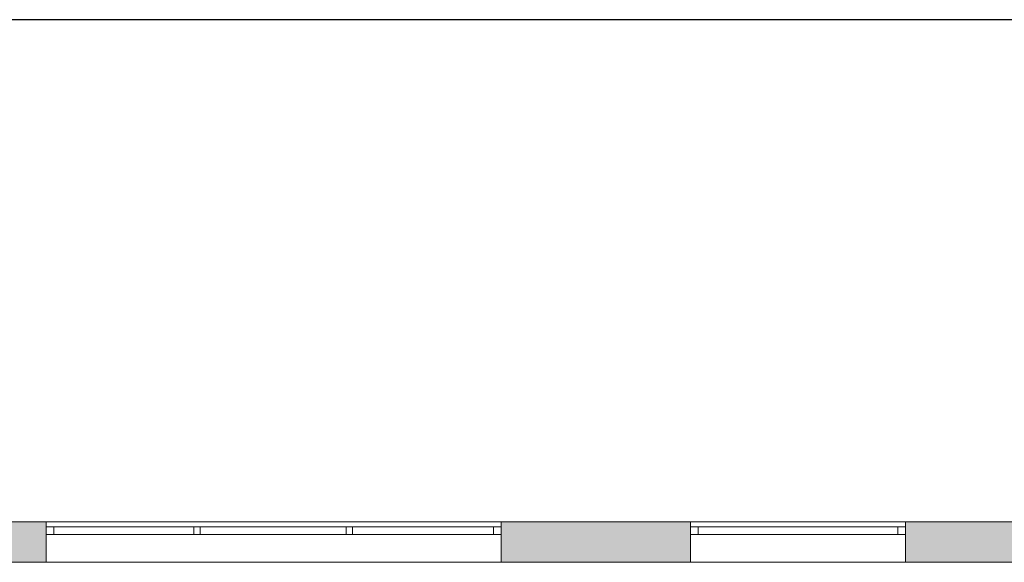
# Model space of a CAD drawing. Header units: inches. Extents: x 15 to 546804, y -66 to 267312.
# Tile 91 of 256: x 401322 to 409114, y 76318 to 80614. Entities that reach past the tile are written whole.
import ezdxf

# ---------------------------------------------------------------- set-up
doc = ezdxf.new("R2010")
doc.units = ezdxf.units.IN
doc.header["$MEASUREMENT"] = 0
doc.layers.add('Zone-1', color=4, linetype='Continuous')

msp = doc.modelspace()

# ---------------------------------------------------------------- hatches: boundary and pattern name
at = {"layer": 'Zone-1', "lineweight": 20}
h = msp.add_hatch(color=7, dxfattribs=at)
h.dxf.hatch_style = 1
h.paths.add_polyline_path([(415058.6, 76637.8), (413431.5, 76637.8), (413431.5, 76317.8), (415058.6, 76317.8)])
h.paths.add_polyline_path([(409831.5, 76637.8), (408331.5, 76637.8), (408331.5, 76317.8), (409831.5, 76317.8)])
h.paths.add_polyline_path([(406631.5, 76637.8), (405131.5, 76637.8), (405131.5, 76317.8), (406631.5, 76317.8)])
h.paths.add_polyline_path([(401531.5, 76637.8), (399780.6, 76637.8), (399780.6, 76317.8), (401531.5, 76317.8)])

# ---------------------------------------------------------------- linework, layer by layer
at = {"color": 7, "lineweight": 20}
for p, q in [((399780.6, 76637.8), (415380.6, 76637.8)), ((399780.6, 76637.8, 300), (415380.6, 76637.8, 300)), ((399780.6, 76637.8, 7500), (415380.6, 76637.8, 7500)), ((399780.6, 76637.8, 3000), (415380.6, 76637.8, 3000)), ((399780.6, 76637.8, 7500), (415380.6, 76637.8, 7500)), ((399780.6, 76637.8), (415380.6, 76637.8)), ((401531.5, 76637.8, 6041.3), (405131.5, 76637.8, 6041.3)), ((401531.5, 76637.8, 4441.3), (401531.5, 76637.8, 6041.3)), ((405131.5, 76637.8, 4441.3), (401531.5, 76637.8, 4441.3)), ((401531.5, 76637.8, 4441.3), (401531.5, 76537.8, 4441.3)), ((401531.5, 76637.8, 6041.3), (401531.5, 76537.8, 6041.3)), ((401531.5, 76637.8, 6041.3), (405131.5, 76637.8, 6041.3)), ((401531.5, 76637.8, 4441.3), (401531.5, 76637.8, 6041.3)), ((405131.5, 76637.8, 4441.3), (401531.5, 76637.8, 4441.3)), ((401531.5, 76637.8, 6041.3), (401531.5, 76317.8, 6041.3)), ((401531.5, 76637.8, 4441.3), (401531.5, 76317.8, 4441.3)), ((405131.5, 76637.8, 4441.3), (405131.5, 76537.8, 4441.3)), ((405131.5, 76637.8, 6041.3), (405131.5, 76637.8, 4441.3)), ((405131.5, 76637.8, 6041.3), (405131.5, 76537.8, 6041.3)), ((405131.5, 76637.8, 6041.3), (405131.5, 76637.8, 4441.3)), ((405131.5, 76637.8, 6041.3), (405131.5, 76317.8, 6041.3)), ((405131.5, 76637.8, 4441.3), (405131.5, 76317.8, 4441.3)), ((406631.5, 76637.8, 4441.3), (408331.5, 76637.8, 4441.3)), ((406631.5, 76637.8, 4441.3), (406631.5, 76537.8, 4441.3)), ((408331.5, 76637.8, 6041.3), (406631.5, 76637.8, 6041.3)), ((406631.5, 76637.8, 4441.3), (406631.5, 76637.8, 6041.3)), ((406631.5, 76637.8, 6041.3), (406631.5, 76537.8, 6041.3)), ((406631.5, 76637.8, 4441.3), (408331.5, 76637.8, 4441.3)), ((408331.5, 76637.8, 6041.3), (406631.5, 76637.8, 6041.3)), ((406631.5, 76637.8, 4441.3), (406631.5, 76637.8, 6041.3)), ((406631.5, 76637.8, 4441.3), (406631.5, 76317.8, 4441.3)), ((406631.5, 76637.8, 6041.3), (406631.5, 76317.8, 6041.3)), ((408331.5, 76637.8, 4441.3), (408331.5, 76637.8, 6041.3)), ((408331.5, 76637.8, 4441.3), (408331.5, 76537.8, 4441.3)), ((408331.5, 76637.8, 6041.3), (408331.5, 76537.8, 6041.3)), ((408331.5, 76637.8, 4441.3), (408331.5, 76637.8, 6041.3)), ((408331.5, 76637.8, 4441.3), (408331.5, 76317.8, 4441.3)), ((408331.5, 76637.8, 6041.3), (408331.5, 76317.8, 6041.3)), ((401531.5, 76597.8, 4441.3), (405131.5, 76597.8, 4441.3)), ((401531.5, 76597.8, 4441.3), (401531.5, 76537.8, 4441.3)), ((405131.5, 76597.8, 6041.3), (401531.5, 76597.8, 6041.3)), ((401531.5, 76597.8, 6041.3), (401531.5, 76537.8, 6041.3)), ((401531.5, 76597.8, 6041.3), (401531.5, 76597.8, 4441.3)), ((401531.5, 76537.8, 6041.3), (405131.5, 76537.8, 6041.3)), ((405131.5, 76537.8, 4441.3), (401531.5, 76537.8, 4441.3)), ((401531.5, 76537.8, 4441.3), (401531.5, 76537.8, 6041.3)), ((401531.5, 76537.8, 4441.3), (405131.5, 76537.8, 4441.3)), ((405131.5, 76537.8, 6041.3), (401531.5, 76537.8, 6041.3)), ((401531.5, 76537.8, 6041.3), (401531.5, 76537.8, 4441.3)), ((405071.5, 76597.8, 4501.3), (401591.5, 76597.8, 4501.3)), ((401591.5, 76597.8, 4501.3), (401591.5, 76537.8, 4501.3)), ((401591.5, 76597.8, 4501.3), (401591.5, 76597.8, 5981.3)), ((401591.5, 76597.8, 5981.3), (401591.5, 76537.8, 5981.3)), ((401591.5, 76597.8, 5981.3), (405071.5, 76597.8, 5981.3)), ((405071.5, 76537.8, 4501.3), (401591.5, 76537.8, 4501.3)), ((401591.5, 76537.8, 4501.3), (401591.5, 76537.8, 5981.3)), ((401591.5, 76537.8, 5981.3), (405071.5, 76537.8, 5981.3)), ((402699.5, 76597.8, 5981.3), (402749.5, 76597.8, 5981.3)), ((402699.5, 76597.8, 5981.3), (402699.5, 76537.8, 5981.3)), ((402699.5, 76597.8, 4501.3), (402699.5, 76597.8, 5981.3)), ((402699.5, 76597.8, 4501.3), (402699.5, 76537.8, 4501.3)), ((402749.5, 76597.8, 4501.3), (402699.5, 76597.8, 4501.3)), ((402699.5, 76537.8, 5981.3), (402749.5, 76537.8, 5981.3)), ((402699.5, 76537.8, 4501.3), (402699.5, 76537.8, 5981.3)), ((402749.5, 76537.8, 4501.3), (402699.5, 76537.8, 4501.3)), ((402749.5, 76597.8, 5981.3), (402749.5, 76537.8, 5981.3)), ((402749.5, 76597.8, 5981.3), (402749.5, 76597.8, 4501.3)), ((402749.5, 76597.8, 4501.3), (402749.5, 76537.8, 4501.3)), ((402749.5, 76537.8, 5981.3), (402749.5, 76537.8, 4501.3)), ((403906.5, 76597.8, 5981.3), (403956.5, 76597.8, 5981.3)), ((403906.5, 76597.8, 5981.3), (403906.5, 76537.8, 5981.3)), ((403906.5, 76597.8, 4501.3), (403906.5, 76597.8, 5981.3)), ((403906.5, 76597.8, 4501.3), (403906.5, 76537.8, 4501.3)), ((403956.5, 76597.8, 4501.3), (403906.5, 76597.8, 4501.3)), ((403906.5, 76537.8, 5981.3), (403956.5, 76537.8, 5981.3)), ((403906.5, 76537.8, 4501.3), (403906.5, 76537.8, 5981.3)), ((403956.5, 76537.8, 4501.3), (403906.5, 76537.8, 4501.3)), ((403956.5, 76597.8, 5981.3), (403956.5, 76537.8, 5981.3)), ((403956.5, 76597.8, 5981.3), (403956.5, 76597.8, 4501.3)), ((403956.5, 76597.8, 4501.3), (403956.5, 76537.8, 4501.3)), ((403956.5, 76537.8, 5981.3), (403956.5, 76537.8, 4501.3)), ((405071.5, 76597.8, 5981.3), (405071.5, 76597.8, 4501.3)), ((405071.5, 76597.8, 4501.3), (405071.5, 76537.8, 4501.3)), ((405071.5, 76597.8, 5981.3), (405071.5, 76537.8, 5981.3)), ((405071.5, 76537.8, 5981.3), (405071.5, 76537.8, 4501.3)), ((405131.5, 76597.8, 4441.3), (405131.5, 76537.8, 4441.3)), ((405131.5, 76597.8, 6041.3), (405131.5, 76537.8, 6041.3)), ((405131.5, 76597.8, 4441.3), (405131.5, 76597.8, 6041.3)), ((405131.5, 76537.8, 6041.3), (405131.5, 76537.8, 4441.3)), ((405131.5, 76537.8, 4441.3), (405131.5, 76537.8, 6041.3)), ((406631.5, 76597.8, 4441.3), (408331.5, 76597.8, 4441.3)), ((406631.5, 76597.8, 4441.3), (406631.5, 76537.8, 4441.3)), ((408331.5, 76597.8, 6041.3), (406631.5, 76597.8, 6041.3)), ((406631.5, 76597.8, 6041.3), (406631.5, 76537.8, 6041.3)), ((406631.5, 76597.8, 6041.3), (406631.5, 76597.8, 4441.3)), ((406631.5, 76537.8, 4441.3), (408331.5, 76537.8, 4441.3)), ((406631.5, 76537.8, 4441.3), (406631.5, 76537.8, 6041.3)), ((408331.5, 76537.8, 6041.3), (406631.5, 76537.8, 6041.3)), ((406631.5, 76537.8, 4441.3), (408331.5, 76537.8, 4441.3)), ((408331.5, 76537.8, 6041.3), (406631.5, 76537.8, 6041.3)), ((406631.5, 76537.8, 6041.3), (406631.5, 76537.8, 4441.3)), ((408271.5, 76597.8, 4501.3), (406691.5, 76597.8, 4501.3)), ((406691.5, 76597.8, 4501.3), (406691.5, 76537.8, 4501.3)), ((406691.5, 76597.8, 4501.3), (406691.5, 76597.8, 5981.3)), ((406691.5, 76597.8, 5981.3), (406691.5, 76537.8, 5981.3)), ((406691.5, 76597.8, 5981.3), (408271.5, 76597.8, 5981.3)), ((408271.5, 76537.8, 4501.3), (406691.5, 76537.8, 4501.3)), ((406691.5, 76537.8, 4501.3), (406691.5, 76537.8, 5981.3)), ((406691.5, 76537.8, 5981.3), (408271.5, 76537.8, 5981.3)), ((408271.5, 76597.8, 5981.3), (408271.5, 76597.8, 4501.3)), ((408271.5, 76597.8, 4501.3), (408271.5, 76537.8, 4501.3)), ((408271.5, 76597.8, 5981.3), (408271.5, 76537.8, 5981.3)), ((408271.5, 76537.8, 5981.3), (408271.5, 76537.8, 4501.3)), ((408331.5, 76597.8, 4441.3), (408331.5, 76537.8, 4441.3)), ((408331.5, 76597.8, 6041.3), (408331.5, 76537.8, 6041.3)), ((408331.5, 76597.8, 4441.3), (408331.5, 76597.8, 6041.3)), ((408331.5, 76537.8, 4441.3), (408331.5, 76537.8, 6041.3)), ((408331.5, 76537.8, 4441.3), (408331.5, 76537.8, 6041.3)), ((399780.6, 76317.8, 3000), (415380.6, 76317.8, 3000)), ((399780.6, 76317.8, 7500), (415380.6, 76317.8, 7500)), ((400098.6, 76317.8, 3800), (415058.6, 76317.8, 3800)), ((400098.6, 76317.8, 3000), (415058.6, 76317.8, 3000)), ((401531.5, 76317.8, 6041.3), (405131.5, 76317.8, 6041.3)), ((405131.5, 76317.8, 4441.3), (401531.5, 76317.8, 4441.3)), ((401531.5, 76317.8, 4441.3), (401531.5, 76317.8, 6041.3)), ((405131.5, 76317.8, 6041.3), (405131.5, 76317.8, 4441.3)), ((406631.5, 76317.8, 4441.3), (408331.5, 76317.8, 4441.3)), ((406631.5, 76317.8, 4441.3), (406631.5, 76317.8, 6041.3)), ((408331.5, 76317.8, 6041.3), (406631.5, 76317.8, 6041.3)), ((408331.5, 76317.8, 4441.3), (408331.5, 76317.8, 6041.3))]:
    msp.add_line(p, q, dxfattribs=at)
msp.add_lwpolyline([(394785, 48450), (419019, 48450), (419019, 80614), (394785, 80614)], close=True)
for points, invisible_edges in [([(399780.6, 76637.8, 300), (415380.6, 76637.8), (399780.6, 76637.8)], 1), ([(415380.6, 76637.8), (399780.6, 76637.8, 300), (415380.6, 76637.8, 300)], 1), ([(399780.6, 76637.8, 3000), (401531.5, 76637.8, 4441.3), (415380.6, 76637.8, 3000)], 3), ([(401531.5, 76637.8, 4441.3), (399780.6, 76637.8, 3000), (399780.6, 76637.8, 7500)], 13), ([(401531.5, 76637.8, 4441.3), (399780.6, 76637.8, 7500), (401531.5, 76637.8, 6041.3)], 3), ([(401531.5, 76637.8, 6041.3), (399780.6, 76637.8, 7500), (405131.5, 76637.8, 6041.3)], 3), ([(406631.5, 76637.8, 6041.3), (399780.6, 76637.8, 7500), (408331.5, 76637.8, 6041.3)], 3), ([(409831.5, 76637.8, 6041.3), (399780.6, 76637.8, 7500), (413431.5, 76637.8, 6041.3)], 3), ([(415380.6, 76637.8, 7500), (413431.5, 76637.8, 6041.3), (399780.6, 76637.8, 7500)], 3), ([(415380.6, 76637.8, 3000), (399780.6, 76317.8, 3000), (399780.6, 76637.8, 3000)], 1), ([(399780.6, 76317.8, 3000), (415380.6, 76637.8, 3000), (415380.6, 76317.8, 3000)], 1), ([(415380.6, 76317.8, 7500), (399780.6, 76637.8, 7500), (399780.6, 76317.8, 7500)], 1), ([(399780.6, 76637.8, 7500), (415380.6, 76317.8, 7500), (415380.6, 76637.8, 7500)], 1), ([(401531.5, 76637.8, 4441.3), (401531.5, 76537.8, 6041.3), (401531.5, 76537.8, 4441.3)], 1), ([(401531.5, 76537.8, 6041.3), (401531.5, 76637.8, 4441.3), (401531.5, 76637.8, 6041.3)], 1), ([(405131.5, 76637.8, 6041.3), (401531.5, 76537.8, 6041.3), (401531.5, 76637.8, 6041.3)], 1), ([(401531.5, 76537.8, 6041.3), (405131.5, 76637.8, 6041.3), (405131.5, 76537.8, 6041.3)], 1), ([(405131.5, 76537.8, 4441.3), (401531.5, 76637.8, 4441.3), (401531.5, 76537.8, 4441.3)], 1), ([(401531.5, 76637.8, 4441.3), (405131.5, 76537.8, 4441.3), (405131.5, 76637.8, 4441.3)], 1), ([(413431.5, 76637.8, 4441.3), (401531.5, 76637.8, 4441.3), (405131.5, 76637.8, 4441.3)], 13), ([(405131.5, 76637.8, 6041.3), (401531.5, 76317.8, 6041.3), (401531.5, 76637.8, 6041.3)], 1), ([(401531.5, 76317.8, 6041.3), (405131.5, 76637.8, 6041.3), (405131.5, 76317.8, 6041.3)], 1), ([(405131.5, 76317.8, 4441.3), (401531.5, 76637.8, 4441.3), (401531.5, 76317.8, 4441.3)], 1), ([(401531.5, 76637.8, 4441.3), (405131.5, 76317.8, 4441.3), (405131.5, 76637.8, 4441.3)], 1), ([(401531.5, 76637.8, 4441.3), (401531.5, 76317.8, 6041.3), (401531.5, 76317.8, 4441.3)], 1), ([(401531.5, 76317.8, 6041.3), (401531.5, 76637.8, 4441.3), (401531.5, 76637.8, 6041.3)], 1), ([(405131.5, 76637.8, 6041.3), (405131.5, 76537.8, 4441.3), (405131.5, 76537.8, 6041.3)], 1), ([(405131.5, 76537.8, 4441.3), (405131.5, 76637.8, 6041.3), (405131.5, 76637.8, 4441.3)], 1), ([(405131.5, 76637.8, 6041.3), (406631.5, 76637.8, 4441.3), (405131.5, 76637.8, 4441.3)], 3), ([(406631.5, 76637.8, 4441.3), (405131.5, 76637.8, 6041.3), (406631.5, 76637.8, 6041.3)], 3), ([(405131.5, 76637.8, 6041.3), (405131.5, 76317.8, 4441.3), (405131.5, 76317.8, 6041.3)], 1), ([(405131.5, 76317.8, 4441.3), (405131.5, 76637.8, 6041.3), (405131.5, 76637.8, 4441.3)], 1), ([(408331.5, 76537.8, 4441.3), (406631.5, 76637.8, 4441.3), (406631.5, 76537.8, 4441.3)], 1), ([(406631.5, 76637.8, 4441.3), (408331.5, 76537.8, 4441.3), (408331.5, 76637.8, 4441.3)], 1), ([(408331.5, 76637.8, 6041.3), (406631.5, 76537.8, 6041.3), (406631.5, 76637.8, 6041.3)], 1), ([(406631.5, 76537.8, 6041.3), (408331.5, 76637.8, 6041.3), (408331.5, 76537.8, 6041.3)], 1), ([(406631.5, 76637.8, 4441.3), (406631.5, 76537.8, 6041.3), (406631.5, 76537.8, 4441.3)], 1), ([(406631.5, 76537.8, 6041.3), (406631.5, 76637.8, 4441.3), (406631.5, 76637.8, 6041.3)], 1), ([(413431.5, 76637.8, 4441.3), (406631.5, 76637.8, 4441.3), (408331.5, 76637.8, 4441.3)], 13), ([(408331.5, 76317.8, 4441.3), (406631.5, 76637.8, 4441.3), (406631.5, 76317.8, 4441.3)], 1), ([(406631.5, 76637.8, 4441.3), (408331.5, 76317.8, 4441.3), (408331.5, 76637.8, 4441.3)], 1), ([(406631.5, 76637.8, 4441.3), (406631.5, 76317.8, 6041.3), (406631.5, 76317.8, 4441.3)], 1), ([(406631.5, 76317.8, 6041.3), (406631.5, 76637.8, 4441.3), (406631.5, 76637.8, 6041.3)], 1), ([(408331.5, 76637.8, 6041.3), (406631.5, 76317.8, 6041.3), (406631.5, 76637.8, 6041.3)], 1), ([(406631.5, 76317.8, 6041.3), (408331.5, 76637.8, 6041.3), (408331.5, 76317.8, 6041.3)], 1), ([(408331.5, 76637.8, 6041.3), (408331.5, 76537.8, 4441.3), (408331.5, 76537.8, 6041.3)], 1), ([(408331.5, 76537.8, 4441.3), (408331.5, 76637.8, 6041.3), (408331.5, 76637.8, 4441.3)], 1), ([(413431.5, 76637.8, 4441.3), (408331.5, 76637.8, 4441.3), (409831.5, 76637.8, 4441.3)], 3), ([(408331.5, 76637.8, 6041.3), (409831.5, 76637.8, 4441.3), (408331.5, 76637.8, 4441.3)], 3), ([(409831.5, 76637.8, 4441.3), (408331.5, 76637.8, 6041.3), (409831.5, 76637.8, 6041.3)], 3), ([(408331.5, 76637.8, 6041.3), (408331.5, 76317.8, 4441.3), (408331.5, 76317.8, 6041.3)], 1), ([(408331.5, 76317.8, 4441.3), (408331.5, 76637.8, 6041.3), (408331.5, 76637.8, 4441.3)], 1), ([(401531.5, 76597.8, 6041.3), (401591.5, 76597.8, 5981.3), (401531.5, 76597.8, 4441.3)], 3), ([(401591.5, 76597.8, 5981.3), (401531.5, 76597.8, 6041.3), (405131.5, 76597.8, 6041.3)], 13), ([(401531.5, 76597.8, 4441.3), (401591.5, 76597.8, 4501.3), (405131.5, 76597.8, 4441.3)], 3), ([(401591.5, 76597.8, 4501.3), (401531.5, 76597.8, 4441.3), (401591.5, 76597.8, 5981.3)], 3), ([(401531.5, 76537.8, 6041.3), (401531.5, 76597.8, 4441.3), (401531.5, 76537.8, 4441.3)], 1), ([(401531.5, 76597.8, 4441.3), (401531.5, 76537.8, 6041.3), (401531.5, 76597.8, 6041.3)], 1), ([(401531.5, 76537.8, 6041.3), (405131.5, 76597.8, 6041.3), (401531.5, 76597.8, 6041.3)], 1), ([(405131.5, 76597.8, 6041.3), (401531.5, 76537.8, 6041.3), (405131.5, 76537.8, 6041.3)], 1), ([(405131.5, 76537.8, 4441.3), (401531.5, 76597.8, 4441.3), (405131.5, 76597.8, 4441.3)], 1), ([(401531.5, 76597.8, 4441.3), (405131.5, 76537.8, 4441.3), (401531.5, 76537.8, 4441.3)], 1), ([(401531.5, 76537.8, 6041.3), (405131.5, 76537.8, 4441.3), (401531.5, 76537.8, 4441.3)], 1), ([(405131.5, 76537.8, 4441.3), (401531.5, 76537.8, 6041.3), (405131.5, 76537.8, 6041.3)], 1), ([(401531.5, 76537.8, 4441.3), (401591.5, 76537.8, 4501.3), (401531.5, 76537.8, 6041.3)], 3), ([(401591.5, 76537.8, 4501.3), (401531.5, 76537.8, 4441.3), (405131.5, 76537.8, 4441.3)], 13), ([(401531.5, 76537.8, 6041.3), (401591.5, 76537.8, 5981.3), (405131.5, 76537.8, 6041.3)], 3), ([(401591.5, 76537.8, 5981.3), (401531.5, 76537.8, 6041.3), (401591.5, 76537.8, 4501.3)], 3), ([(401591.5, 76597.8, 5981.3), (405131.5, 76597.8, 6041.3), (405071.5, 76597.8, 5981.3)], 3), ([(405131.5, 76597.8, 4441.3), (401591.5, 76597.8, 4501.3), (405071.5, 76597.8, 4501.3)], 13), ([(405071.5, 76537.8, 5981.3), (401591.5, 76597.8, 5981.3), (405071.5, 76597.8, 5981.3)], 1), ([(401591.5, 76597.8, 5981.3), (405071.5, 76537.8, 5981.3), (401591.5, 76537.8, 5981.3)], 1), ([(401591.5, 76597.8, 5981.3), (401591.5, 76537.8, 4501.3), (401591.5, 76597.8, 4501.3)], 1), ([(401591.5, 76537.8, 4501.3), (401591.5, 76597.8, 5981.3), (401591.5, 76537.8, 5981.3)], 1), ([(401591.5, 76537.8, 4501.3), (405071.5, 76597.8, 4501.3), (401591.5, 76597.8, 4501.3)], 1), ([(405071.5, 76597.8, 4501.3), (401591.5, 76537.8, 4501.3), (405071.5, 76537.8, 4501.3)], 1), ([(401591.5, 76537.8, 4501.3), (405131.5, 76537.8, 4441.3), (405071.5, 76537.8, 4501.3)], 3), ([(405131.5, 76537.8, 6041.3), (401591.5, 76537.8, 5981.3), (405071.5, 76537.8, 5981.3)], 13), ([(402749.5, 76537.8, 4501.3), (402699.5, 76597.8, 4501.3), (402749.5, 76597.8, 4501.3)], 1), ([(402699.5, 76597.8, 4501.3), (402749.5, 76537.8, 4501.3), (402699.5, 76537.8, 4501.3)], 1), ([(402749.5, 76597.8, 5981.3), (402699.5, 76597.8, 4501.3), (402699.5, 76597.8, 5981.3)], 1), ([(402699.5, 76597.8, 4501.3), (402749.5, 76597.8, 5981.3), (402749.5, 76597.8, 4501.3)], 1), ([(402699.5, 76537.8, 5981.3), (402699.5, 76597.8, 4501.3), (402699.5, 76537.8, 4501.3)], 1), ([(402699.5, 76597.8, 4501.3), (402699.5, 76537.8, 5981.3), (402699.5, 76597.8, 5981.3)], 1), ([(402699.5, 76537.8, 5981.3), (402749.5, 76597.8, 5981.3), (402699.5, 76597.8, 5981.3)], 1), ([(402749.5, 76597.8, 5981.3), (402699.5, 76537.8, 5981.3), (402749.5, 76537.8, 5981.3)], 1), ([(402749.5, 76537.8, 4501.3), (402699.5, 76537.8, 5981.3), (402699.5, 76537.8, 4501.3)], 1), ([(402699.5, 76537.8, 5981.3), (402749.5, 76537.8, 4501.3), (402749.5, 76537.8, 5981.3)], 1), ([(402749.5, 76597.8, 5981.3), (402749.5, 76537.8, 4501.3), (402749.5, 76597.8, 4501.3)], 1), ([(402749.5, 76537.8, 4501.3), (402749.5, 76597.8, 5981.3), (402749.5, 76537.8, 5981.3)], 1), ([(403956.5, 76537.8, 4501.3), (403906.5, 76597.8, 4501.3), (403956.5, 76597.8, 4501.3)], 1), ([(403906.5, 76597.8, 4501.3), (403956.5, 76537.8, 4501.3), (403906.5, 76537.8, 4501.3)], 1), ([(403956.5, 76597.8, 5981.3), (403906.5, 76597.8, 4501.3), (403906.5, 76597.8, 5981.3)], 1), ([(403906.5, 76597.8, 4501.3), (403956.5, 76597.8, 5981.3), (403956.5, 76597.8, 4501.3)], 1), ([(403906.5, 76537.8, 5981.3), (403906.5, 76597.8, 4501.3), (403906.5, 76537.8, 4501.3)], 1), ([(403906.5, 76597.8, 4501.3), (403906.5, 76537.8, 5981.3), (403906.5, 76597.8, 5981.3)], 1), ([(403906.5, 76537.8, 5981.3), (403956.5, 76597.8, 5981.3), (403906.5, 76597.8, 5981.3)], 1), ([(403956.5, 76597.8, 5981.3), (403906.5, 76537.8, 5981.3), (403956.5, 76537.8, 5981.3)], 1), ([(403956.5, 76537.8, 4501.3), (403906.5, 76537.8, 5981.3), (403906.5, 76537.8, 4501.3)], 1), ([(403906.5, 76537.8, 5981.3), (403956.5, 76537.8, 4501.3), (403956.5, 76537.8, 5981.3)], 1), ([(403956.5, 76597.8, 5981.3), (403956.5, 76537.8, 4501.3), (403956.5, 76597.8, 4501.3)], 1), ([(403956.5, 76537.8, 4501.3), (403956.5, 76597.8, 5981.3), (403956.5, 76537.8, 5981.3)], 1), ([(405071.5, 76597.8, 5981.3), (405131.5, 76597.8, 6041.3), (405071.5, 76597.8, 4501.3)], 3), ([(405131.5, 76597.8, 4441.3), (405071.5, 76597.8, 4501.3), (405131.5, 76597.8, 6041.3)], 3), ([(405071.5, 76537.8, 5981.3), (405071.5, 76597.8, 4501.3), (405071.5, 76537.8, 4501.3)], 1), ([(405071.5, 76597.8, 4501.3), (405071.5, 76537.8, 5981.3), (405071.5, 76597.8, 5981.3)], 1), ([(405071.5, 76537.8, 4501.3), (405131.5, 76537.8, 4441.3), (405071.5, 76537.8, 5981.3)], 3), ([(405131.5, 76537.8, 6041.3), (405071.5, 76537.8, 5981.3), (405131.5, 76537.8, 4441.3)], 3), ([(405131.5, 76597.8, 6041.3), (405131.5, 76537.8, 4441.3), (405131.5, 76597.8, 4441.3)], 1), ([(405131.5, 76537.8, 4441.3), (405131.5, 76597.8, 6041.3), (405131.5, 76537.8, 6041.3)], 1), ([(406631.5, 76597.8, 6041.3), (406691.5, 76597.8, 5981.3), (406631.5, 76597.8, 4441.3)], 3), ([(406691.5, 76597.8, 5981.3), (406631.5, 76597.8, 6041.3), (408331.5, 76597.8, 6041.3)], 13), ([(406631.5, 76597.8, 4441.3), (406691.5, 76597.8, 4501.3), (408331.5, 76597.8, 4441.3)], 3), ([(406691.5, 76597.8, 4501.3), (406631.5, 76597.8, 4441.3), (406691.5, 76597.8, 5981.3)], 3), ([(406631.5, 76537.8, 6041.3), (406631.5, 76597.8, 4441.3), (406631.5, 76537.8, 4441.3)], 1), ([(406631.5, 76597.8, 4441.3), (406631.5, 76537.8, 6041.3), (406631.5, 76597.8, 6041.3)], 1), ([(406631.5, 76537.8, 6041.3), (408331.5, 76597.8, 6041.3), (406631.5, 76597.8, 6041.3)], 1), ([(408331.5, 76597.8, 6041.3), (406631.5, 76537.8, 6041.3), (408331.5, 76537.8, 6041.3)], 1), ([(408331.5, 76537.8, 4441.3), (406631.5, 76597.8, 4441.3), (408331.5, 76597.8, 4441.3)], 1), ([(406631.5, 76597.8, 4441.3), (408331.5, 76537.8, 4441.3), (406631.5, 76537.8, 4441.3)], 1), ([(406631.5, 76537.8, 6041.3), (408331.5, 76537.8, 4441.3), (406631.5, 76537.8, 4441.3)], 1), ([(408331.5, 76537.8, 4441.3), (406631.5, 76537.8, 6041.3), (408331.5, 76537.8, 6041.3)], 1), ([(406631.5, 76537.8, 4441.3), (406691.5, 76537.8, 4501.3), (406631.5, 76537.8, 6041.3)], 3), ([(406691.5, 76537.8, 4501.3), (406631.5, 76537.8, 4441.3), (408331.5, 76537.8, 4441.3)], 13), ([(406631.5, 76537.8, 6041.3), (406691.5, 76537.8, 5981.3), (408331.5, 76537.8, 6041.3)], 3), ([(406691.5, 76537.8, 5981.3), (406631.5, 76537.8, 6041.3), (406691.5, 76537.8, 4501.3)], 3), ([(406691.5, 76597.8, 5981.3), (408331.5, 76597.8, 6041.3), (408271.5, 76597.8, 5981.3)], 3), ([(408331.5, 76597.8, 4441.3), (406691.5, 76597.8, 4501.3), (408271.5, 76597.8, 4501.3)], 13), ([(408271.5, 76537.8, 5981.3), (406691.5, 76597.8, 5981.3), (408271.5, 76597.8, 5981.3)], 1), ([(406691.5, 76597.8, 5981.3), (408271.5, 76537.8, 5981.3), (406691.5, 76537.8, 5981.3)], 1), ([(406691.5, 76597.8, 5981.3), (406691.5, 76537.8, 4501.3), (406691.5, 76597.8, 4501.3)], 1), ([(406691.5, 76537.8, 4501.3), (406691.5, 76597.8, 5981.3), (406691.5, 76537.8, 5981.3)], 1), ([(406691.5, 76537.8, 4501.3), (408271.5, 76597.8, 4501.3), (406691.5, 76597.8, 4501.3)], 1), ([(408271.5, 76597.8, 4501.3), (406691.5, 76537.8, 4501.3), (408271.5, 76537.8, 4501.3)], 1), ([(406691.5, 76537.8, 4501.3), (408331.5, 76537.8, 4441.3), (408271.5, 76537.8, 4501.3)], 3), ([(408331.5, 76537.8, 6041.3), (406691.5, 76537.8, 5981.3), (408271.5, 76537.8, 5981.3)], 13), ([(408271.5, 76597.8, 5981.3), (408331.5, 76597.8, 6041.3), (408271.5, 76597.8, 4501.3)], 3), ([(408331.5, 76597.8, 4441.3), (408271.5, 76597.8, 4501.3), (408331.5, 76597.8, 6041.3)], 3), ([(408271.5, 76537.8, 5981.3), (408271.5, 76597.8, 4501.3), (408271.5, 76537.8, 4501.3)], 1), ([(408271.5, 76597.8, 4501.3), (408271.5, 76537.8, 5981.3), (408271.5, 76597.8, 5981.3)], 1), ([(408271.5, 76537.8, 4501.3), (408331.5, 76537.8, 4441.3), (408271.5, 76537.8, 5981.3)], 3), ([(408331.5, 76537.8, 6041.3), (408271.5, 76537.8, 5981.3), (408331.5, 76537.8, 4441.3)], 3), ([(408331.5, 76597.8, 6041.3), (408331.5, 76537.8, 4441.3), (408331.5, 76597.8, 4441.3)], 1), ([(408331.5, 76537.8, 4441.3), (408331.5, 76597.8, 6041.3), (408331.5, 76537.8, 6041.3)], 1), ([(415380.6, 76317.8, 3000), (413431.5, 76317.8, 4441.3), (399780.6, 76317.8, 3000)], 3), ([(399780.6, 76317.8, 3000), (401531.5, 76317.8, 4441.3), (399780.6, 76317.8, 7500)], 3), ([(399780.6, 76317.8, 7500), (401531.5, 76317.8, 4441.3), (401531.5, 76317.8, 6041.3)], 13), ([(399780.6, 76317.8, 7500), (401531.5, 76317.8, 6041.3), (415380.6, 76317.8, 7500)], 3), ([(400098.6, 76317.8, 3000), (415058.6, 76317.8, 3800), (415058.6, 76317.8, 3000)], 1), ([(415058.6, 76317.8, 3800), (400098.6, 76317.8, 3000), (400098.6, 76317.8, 3800)], 1), ([(405131.5, 76317.8, 6041.3), (415380.6, 76317.8, 7500), (401531.5, 76317.8, 6041.3)], 3), ([(401531.5, 76317.8, 4441.3), (413431.5, 76317.8, 4441.3), (409831.5, 76317.8, 4441.3)], 13), ([(401531.5, 76317.8, 4441.3), (408331.5, 76317.8, 4441.3), (406631.5, 76317.8, 4441.3)], 13), ([(401531.5, 76317.8, 4441.3), (406631.5, 76317.8, 4441.3), (405131.5, 76317.8, 4441.3)], 3), ([(406631.5, 76317.8, 6041.3), (405131.5, 76317.8, 4441.3), (406631.5, 76317.8, 4441.3)], 3), ([(405131.5, 76317.8, 4441.3), (406631.5, 76317.8, 6041.3), (405131.5, 76317.8, 6041.3)], 3), ([(408331.5, 76317.8, 6041.3), (415380.6, 76317.8, 7500), (406631.5, 76317.8, 6041.3)], 3), ([(409831.5, 76317.8, 6041.3), (408331.5, 76317.8, 4441.3), (409831.5, 76317.8, 4441.3)], 3), ([(408331.5, 76317.8, 4441.3), (409831.5, 76317.8, 6041.3), (408331.5, 76317.8, 6041.3)], 3)]:
    msp.add_3dface(points, dxfattribs=dict(at, invisible_edges=invisible_edges))

doc.saveas('drawing.dxf')
